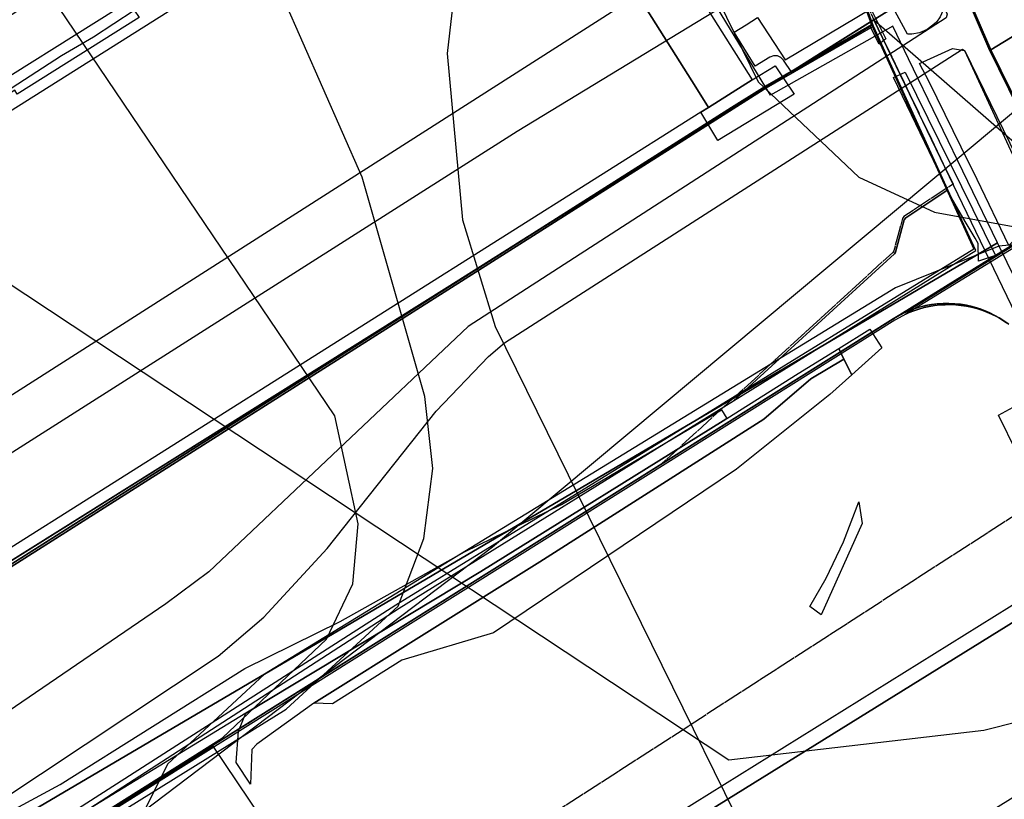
# Model space of a CAD drawing. Header units: metres. Extents: x 15747 to 16863, y 15840 to 16796.
# Tile 16 of 35: x 16291 to 16437, y 16172 to 16287. Entities that reach past the tile are written whole.
import ezdxf

# ---------------------------------------------------------------- set-up
doc = ezdxf.new("R2010")
doc.units = ezdxf.units.M
doc.linetypes.add('L00s01s', pattern=[3, 3, 0])
for name, color, linetype, true_color in [('02 Озеленение', 7, 'Continuous', 0xe4efdb), ('03 Существующее использование', 7, 'Continuous', 0x808080), ('04 Земельные участки (ЕГРН)', 7, 'Continuous', 0x1f3fbf), ('05 Застройка', 7, 'Continuous', 0x8c8c8c), ('06 Дороги и железная дорога', 7, 'Continuous', 0xb4b4b4), ('07 ЗОУИТ и СЗЗ', 7, 'Continuous', 0x000000), ('08 Красные линии и ЛГР', 7, 'Continuous', 0xff0000), ('09 ППТ и ПМТ', 7, 'Continuous', 0x00d000), ('10 ГПЗУ', 7, 'Continuous', 0x7b7bf2), ('11 КРТ', 7, 'Continuous', 0x1f3fbf), ('12 ПЗЗ – территориальные зоны', 7, 'Continuous', 0x000000), ('13 Генплан – функциональные зоны', 7, 'Continuous', 0x000000)]:
    doc.layers.add(name, color=color, linetype=linetype, true_color=true_color)

msp = doc.modelspace()

# ---------------------------------------------------------------- linework, layer by layer
at = {"layer": '02 Озеленение', "true_color": 0xe4efdb}
for points in [[(16408.95, 16312.94), (16412.97, 16314.61), (16415.03, 16314.14), (16416.83, 16312.7), (16428.25, 16289.26), (16427.6, 16287.84), (16427.07, 16287.01), (16426.52, 16286.57), (16425.66, 16285.94), (16424.56, 16285.47), (16423.43, 16285.24), (16422.77, 16285.27), (16420.64, 16289.14)], [(16309, 16287.73), (16290.97, 16276.36), (16290.6, 16276.96), (16286.21, 16274.2), (16286.59, 16273.6), (16285.16, 16272.7), (16284.51, 16273.73), (16297.52, 16282.12), (16302.25, 16284.85), (16308.29, 16288.82)], [(16400.24, 16280.54), (16397.1, 16285.53), (16398.87, 16286.64), (16400.56, 16287.72), (16404.65, 16281.47), (16417.35, 16288.99), (16419.58, 16284.55), (16418.59, 16283.76), (16417.23, 16286.41), (16408.89, 16281.45), (16405.67, 16279.57), (16404.43, 16281.42), (16404.03, 16281.82), (16403.51, 16282.05), (16402.94, 16282.06), (16402.4, 16281.86)], [(16431.2, 16282.82), (16438.31, 16267.43), (16440.98, 16260.91), (16441.1, 16258.38), (16439.9, 16256.21), (16437.79, 16253.98), (16433.1, 16263.75), (16430.7, 16268.52), (16425.98, 16278.22), (16424.57, 16280.89), (16429.44, 16283.12)], [(16420.68, 16278.86), (16422.41, 16279.62), (16435.78, 16252.48), (16433.28, 16251.63), (16433.21, 16254.27), (16432.79, 16255.06), (16431.33, 16257.54), (16429.29, 16261.02)], [(16417.21, 16241.6), (16418.95, 16238.84), (16414.52, 16234.83), (16413.36, 16237.17), (16412.59, 16238.73)], [(16325.49, 16174.26), (16323.37, 16177.43), (16323.71, 16182.09), (16324.8, 16184.76), (16359.58, 16205.71), (16395.46, 16228.01), (16396.02, 16228.36), (16406.58, 16235.01), (16412.59, 16238.73), (16413.36, 16237.17), (16408.44, 16234.21), (16401.5, 16228.27), (16368.35, 16207.15), (16334.89, 16186.23), (16326.41, 16180.15), (16325.67, 16179.38)], [(16337.62, 16186.15), (16334.89, 16186.23), (16368.35, 16207.15), (16401.5, 16228.27), (16408.44, 16234.21), (16413.36, 16237.17), (16414.52, 16234.83), (16411.27, 16231.9), (16397.43, 16220.84), (16361.46, 16196.66), (16347.88, 16192.59)], [(16415.59, 16216.03), (16416.05, 16212.82), (16409.98, 16199.28), (16408.3, 16200.53), (16410.71, 16204.74), (16413.29, 16210.1)]]:
    msp.add_lwpolyline(points, close=True, dxfattribs=at)
for points in [[(16441.67, 16217.81), (16436.26, 16228.88), (16446.01, 16234.17)], [(16278.91, 16164.27), (16297.31, 16174.2), (16324.68, 16191.34), (16338.78, 16198.33), (16357.2, 16208.62), (16371.55, 16215.61), (16395.25, 16229.65), (16396.02, 16228.36), (16395.46, 16228.01), (16359.58, 16205.71), (16324.8, 16184.76), (16300.66, 16169.98)]]:
    msp.add_lwpolyline(points, dxfattribs=at)
at = {"layer": '03 Существующее использование', "true_color": 0x808080}
msp.add_lwpolyline([(16863.13, 16624.06), (16468.64, 16318.89), (16443.62, 16303.23), (16435.47, 16298.12), (16430.02, 16294.71), (16435.09, 16282.94), (16468.19, 16303.15), (16516.14, 16342.29), (16547.75, 16366.42), (16603.84, 16408.89), (16661.16, 16452.59), (16726.79, 16502.02), (16768.31, 16534.73), (16816.42, 16571.41), (16863.13, 16607.16)], close=True, dxfattribs=at)
msp.add_lwpolyline([(16863.13, 16624.06), (16468.64, 16318.89), (16443.62, 16303.23), (16435.47, 16298.12), (16430.02, 16294.71), (16435.09, 16282.94), (16468.19, 16303.15), (16516.14, 16342.29), (16547.75, 16366.42), (16603.84, 16408.89), (16661.16, 16452.59), (16726.79, 16502.02), (16768.31, 16534.73), (16816.42, 16571.41), (16863.13, 16607.16)], close=True, dxfattribs=at)
at = {"layer": '03 Существующее использование', "true_color": 0xcfd1eb}
for points in [[(16436.11, 16254.35), (16422.94, 16281.6), (16420.6, 16286.45), (16402.47, 16276.24), (16381.8, 16310.24), (16404.93, 16325.44), (16394.76, 16340.84), (16388.66, 16352.33), (16215.04, 16239.25), (16268.66, 16155.89)], [(16495.91, 16131.69), (16492.18, 16139.34), (16437.53, 16251.46), (16436.11, 16254.35), (16268.66, 16155.89), (16295.44, 16114.58), (16316.07, 16128.25), (16352.62, 16074.57), (16361.12, 16058.9)]]:
    msp.add_lwpolyline(points, close=True, dxfattribs=at)
at = {"layer": '03 Существующее использование', "true_color": 0xcbb2cc}
msp.add_lwpolyline([(16387.44, 16350.71), (16325.61, 16311.33), (16211, 16238.35), (16249.86, 16181.8), (16280.82, 16200.58), (16401.55, 16277.1), (16417.72, 16286.45), (16403.82, 16324.39)], close=True, dxfattribs=at)
at = {"layer": '03 Существующее использование', "true_color": 0x808080}
for points in [[(16468.19, 16303.15), (16435.09, 16282.94), (16443.93, 16264.97)], [(16468.19, 16303.15), (16435.09, 16282.94), (16443.93, 16264.97)], [(16446.93, 16258.79), (16422.54, 16243.82), (16423.01, 16244.03), (16423.73, 16244.31), (16424.47, 16244.56), (16425.23, 16244.78), (16426, 16244.95), (16426.78, 16245.08), (16427.56, 16245.17), (16428.35, 16245.21), (16429.14, 16245.22), (16429.92, 16245.18), (16430.71, 16245.11), (16431.49, 16244.99), (16432.26, 16244.83), (16433.02, 16244.63), (16433.77, 16244.4), (16434.51, 16244.12), (16435.23, 16243.8), (16435.94, 16243.45), (16436.62, 16243.06), (16437.29, 16242.63)], [(16446.93, 16258.79), (16422.54, 16243.82), (16423.01, 16244.03), (16423.73, 16244.31), (16424.47, 16244.56), (16425.23, 16244.78), (16426, 16244.95), (16426.78, 16245.08), (16427.56, 16245.17), (16428.35, 16245.21), (16429.14, 16245.22), (16429.92, 16245.18), (16430.71, 16245.11), (16431.49, 16244.99), (16432.26, 16244.83), (16433.02, 16244.63), (16433.77, 16244.4), (16434.51, 16244.12), (16435.23, 16243.8), (16435.94, 16243.45), (16436.62, 16243.06), (16437.29, 16242.63)]]:
    msp.add_lwpolyline(points, dxfattribs=at)
at = {"layer": '03 Существующее использование', "true_color": 0xdcd5b6}
for points in [[(16437.29, 16242.63), (16436.62, 16243.06), (16435.94, 16243.45), (16435.23, 16243.8), (16434.51, 16244.12), (16433.77, 16244.4), (16433.02, 16244.63), (16432.26, 16244.83), (16431.49, 16244.99), (16430.71, 16245.11), (16429.92, 16245.18), (16429.14, 16245.22), (16428.35, 16245.21), (16427.56, 16245.17), (16426.78, 16245.08), (16426, 16244.95), (16425.23, 16244.78), (16424.47, 16244.56), (16423.73, 16244.31), (16423.01, 16244.03), (16422.62, 16243.86), (16420.9, 16242.94), (16257.03, 16140.25)], [(16354.45, 16146.14), (16448.05, 16204.17)]]:
    msp.add_lwpolyline(points, dxfattribs=at)
msp.add_lwpolyline([(16448.05, 16204.17), (16354.45, 16146.14), (16368, 16124.65), (16374.49, 16114.32), (16388.22, 16092.46), (16354.59, 16071.36), (16361.43, 16059.18), (16362.02, 16058.2), (16397.41, 16077.83), (16478.3, 16121.75), (16479.73, 16119.81), (16493.32, 16127.36), (16486.95, 16141.67), (16464.36, 16177.98), (16466.39, 16179.24), (16463.31, 16184.2), (16461.27, 16182.93)], close=True, dxfattribs=at)
at = {"layer": '04 Земельные участки (ЕГРН)', "true_color": 0x1f3fbf}
for points in [[(16863.13, 16624.06), (16468.64, 16318.89), (16443.62, 16303.23), (16435.47, 16298.12), (16430.02, 16294.71), (16435.09, 16282.94), (16468.19, 16303.15), (16516.14, 16342.29), (16547.75, 16366.42), (16603.84, 16408.89), (16661.16, 16452.59), (16726.79, 16502.02), (16768.31, 16534.73), (16816.42, 16571.41), (16863.13, 16607.16)], [(16387.44, 16350.71), (16325.61, 16311.33), (16211, 16238.35), (16249.86, 16181.8), (16280.82, 16200.58), (16401.55, 16277.1), (16417.72, 16286.45), (16403.82, 16324.39)], [(16347.52, 16200.27), (16397.02, 16230.99), (16420.84, 16252.76), (16420.99, 16253), (16422.29, 16257.79), (16422.5, 16258.07), (16428.76, 16262.23), (16417.72, 16286.45), (16401.55, 16277.1), (16280.82, 16200.58), (16286.21, 16191.77), (16256.36, 16172.34), (16270.69, 16150.66)], [(16428.76, 16262.23), (16422.5, 16258.07), (16422.29, 16257.79), (16420.99, 16253), (16420.84, 16252.76), (16397.02, 16230.99), (16432.87, 16253.23)], [(16448.05, 16204.17), (16354.45, 16146.14), (16368, 16124.65), (16374.49, 16114.32), (16388.22, 16092.46), (16354.59, 16071.36), (16361.43, 16059.18), (16362.02, 16058.2), (16397.41, 16077.83), (16478.3, 16121.75), (16479.73, 16119.81), (16493.32, 16127.36), (16486.95, 16141.67), (16464.36, 16177.98), (16466.39, 16179.24), (16463.31, 16184.2), (16461.27, 16182.93)]]:
    msp.add_lwpolyline(points, close=True, dxfattribs=at)
for points in [[(16468.19, 16303.15), (16435.09, 16282.94), (16443.93, 16264.97)], [(16446.93, 16258.79), (16422.54, 16243.82), (16423.01, 16244.03), (16423.73, 16244.31), (16424.47, 16244.56), (16425.23, 16244.78), (16426, 16244.95), (16426.78, 16245.08), (16427.56, 16245.17), (16428.35, 16245.21), (16429.14, 16245.22), (16429.92, 16245.18), (16430.71, 16245.11), (16431.49, 16244.99), (16432.26, 16244.83), (16433.02, 16244.63), (16433.77, 16244.4), (16434.51, 16244.12), (16435.23, 16243.8), (16435.94, 16243.45), (16436.62, 16243.06), (16437.29, 16242.63)], [(16437.29, 16242.63), (16436.62, 16243.06), (16435.94, 16243.45), (16435.23, 16243.8), (16434.51, 16244.12), (16433.77, 16244.4), (16433.02, 16244.63), (16432.26, 16244.83), (16431.49, 16244.99), (16430.71, 16245.11), (16429.92, 16245.18), (16429.14, 16245.22), (16428.35, 16245.21), (16427.56, 16245.17), (16426.78, 16245.08), (16426, 16244.95), (16425.23, 16244.78), (16424.47, 16244.56), (16423.73, 16244.31), (16423.01, 16244.03), (16422.62, 16243.86), (16420.9, 16242.94), (16257.03, 16140.25)], [(16354.45, 16146.14), (16448.05, 16204.17)]]:
    msp.add_lwpolyline(points, dxfattribs=at)
at = {"layer": '05 Застройка', "true_color": 0x8c8c8c}
for points in [[(16369.78, 16324.29), (16370.57, 16324.79), (16378.86, 16311.64), (16399.76, 16278.49), (16393.3, 16274.42), (16391.42, 16277.4), (16364.1, 16320.71)], [(16288.14, 16208.09), (16285.86, 16211.71), (16258.94, 16254.39), (16346.41, 16309.55), (16349.04, 16311.21), (16350.61, 16312.2), (16364.1, 16320.71), (16391.42, 16277.4), (16393.3, 16274.42), (16392.15, 16273.69)], [(16403.18, 16280.58), (16404.58, 16278.5), (16405.99, 16276.39), (16394.7, 16269.49), (16392.15, 16273.69), (16393.3, 16274.42), (16399.76, 16278.49)], [(16364.3, 16126.02), (16351.28, 16146.59), (16446.78, 16206.02), (16459.59, 16185.43), (16444.28, 16175.9), (16419.24, 16160.32), (16367.17, 16127.87)], [(16298.01, 16165.97), (16319.93, 16179.86), (16327.01, 16169.31), (16322.24, 16166.04), (16325.1, 16161), (16308.09, 16150.38)]]:
    msp.add_lwpolyline(points, close=True, dxfattribs=at)
at = {"layer": '06 Дороги и железная дорога', "true_color": 0xb4b4b4}
for points in [[(15937.37, 16138.68), (16171.71, 16306.19), (16261.71, 16370.17), (16309.33, 16403.03), (16344.19, 16429.99), (16355.5, 16434.71), (16355.93, 16434.62), (16360.77, 16427.45), (16428.64, 16288.19), (16428.5, 16287.68), (16357.7, 16241.96), (16319.35, 16205.69), (16312.94, 16200.93), (16236.83, 16148.99)], [(16175.89, 16097.09), (16320.72, 16193.18), (16327.46, 16198.94), (16336.87, 16209.12), (16353, 16229.43), (16360.73, 16237.56), (16363.08, 16239.58), (16430.91, 16283.02), (16431.27, 16282.79), (16489.21, 16163.91)]]:
    msp.add_lwpolyline(points, dxfattribs=at)
at = {"layer": '07 ЗОУИТ и СЗЗ', "true_color": 0x000000}
for points in [[(15851.43, 15839.57), (15979.47, 15912.28), (16101.17, 16000), (16182.46, 16073.97), (16361.34, 16209.37), (16466.02, 16296.8), (16498.37, 16334.33), (16524.1, 16376.67), (16534.26, 16399.29), (16542.51, 16422.67), (16548.81, 16446.65), (16553.1, 16471.07), (16555.36, 16495.76), (16555.58, 16520.56), (16553.75, 16545.28), (16549.88, 16569.77), (16544, 16593.86), (16536.16, 16617.38), (16526.39, 16640.18), (16501.4, 16682.96), (16408.31, 16795.57)], [(16090.81, 16382.43), (16090.88, 16379.98), (16396.34, 16177.84), (16434.09, 16182.24), (16492.38, 16196.91), (16493.3, 16197.6), (16455.18, 16278.7), (16485.51, 16299.36), (16493.58, 16308.44), (16555.62, 16356.02), (16573.32, 16363.75), (16680.3, 16436.25), (16863.13, 16577.66)], [(16256.94, 16210.71), (16417.4, 16313.12), (16426.13, 16321.88), (16432.44, 16332.52), (16435.95, 16344.38), (16436.44, 16356.74), (16433.88, 16368.84), (16426.51, 16385.95), (16402.16, 16436.2), (16395.35, 16446.57), (16386.23, 16454.93), (16375.34, 16460.79), (16363.34, 16463.8), (16350.97, 16463.77), (16299.61, 16452.86), (16284.75, 16445.73)], [(16316.7, 16446.7), (16318.02, 16434.37), (16322.44, 16420.01), (16331.71, 16406.41), (16342.06, 16397.84), (16400.67, 16278.2), (16415.55, 16264.07), (16426.79, 16258.92), (16438.96, 16256.69)], [(16049.61, 16010.73), (16330.79, 16185.36), (16347.38, 16200.59), (16351.14, 16210.62), (16352.5, 16220.96), (16351.32, 16231.63), (16342.03, 16264.1), (16324.58, 16303.82), (16293.19, 16354.91), (16253.86, 16400.35), (16222.77, 16428.36), (16208.92, 16437.72), (16193.53, 16441.05), (16178.07, 16439.95), (16163.38, 16434.43), (16144.86, 16422.35), (16047.48, 16350.94), (16039.97, 16348.48), (15934.85, 16244.29), (15905.34, 16218.35), (15834.63, 16175.86), (15812.23, 16159.86)], [(16497.01, 16437.01), (16383.18, 16349.22), (16372.63, 16336.52), (16361.05, 16314.66), (16356.49, 16298.79), (16354.6, 16282.38)], [(16123.18, 16056.44), (16321.33, 16181.07), (16336.76, 16195.72), (16340.63, 16203.88), (16341.44, 16212.78), (16337.96, 16228.74), (16292.26, 16296.4), (16283.83, 16318.44), (16254.86, 16360.12), (16235.58, 16380.11), (16224.02, 16387.92), (16211.49, 16394.05), (16184.49, 16400.81), (16156.68, 16399.87), (16130.18, 16391.29), (16091.92, 16366.66), (16020.47, 16312.66), (16010.36, 16302.28), (15995.59, 16278.69), (15990.8, 16265.59), (15987.88, 16251.95), (15986.9, 16238.03)], [(16211.92, 16222.99), (16211.88, 16215.63), (16214.35, 16208.27), (16317.2, 16043.24), (16326.05, 16038.43), (16337.31, 16039.94), (16357.3, 16047.81), (16475.56, 16113.3), (16479.12, 16112.58), (16523.03, 16137.21), (16501.53, 16182.48), (16498.98, 16184.24), (16499.28, 16185.95), (16421.93, 16344.85), (16398.39, 16341.34), (16370.71, 16329.75), (16218.88, 16234.57), (16214.16, 16229.11), (16211.92, 16222.99)], [(16446.49, 16301.49), (16434.28, 16303.43), (16421.96, 16302.31), (16406.65, 16296.2), (16364.99, 16270.87), (16225.73, 16182.36), (16217.14, 16173.45), (16211.01, 16162.71), (16208.47, 16154.86), (16207.16, 16142.56)], [(16354.6, 16282.38), (16356.87, 16257.75), (16361.72, 16241.96), (16423.47, 16116.54), (16433.71, 16103.59), (16454.03, 16085.36)], [(16448.58, 16255.05), (16436.27, 16253.89), (16420.98, 16247.72), (16327.59, 16190.51), (16313.21, 16177.2), (16305.88, 16162.47), (16303.73, 16146.15), (16306.99, 16130.02), (16316.64, 16108.51), (16306.09, 16090.28), (16302.92, 16074.13)]]:
    msp.add_lwpolyline(points, dxfattribs=at)
at = {"layer": '08 Красные линии и ЛГР', "linetype": 'L00s01s', "true_color": 0xff0000, "flags": 128}
for points in [[(16401.22, 16321.77), (16408.92, 16305.79), (16417.79, 16287.39)], [(16417.79, 16287.39), (16429.51, 16263.07), (16422.24, 16258.25), (16422.03, 16257.97), (16421.48, 16255.94), (16420.73, 16253.18), (16420.58, 16252.94), (16386.3, 16221.6)], [(16256.78, 16140.44), (16335.9, 16190.02), (16386.3, 16221.6)], [(16300.86, 16127.95), (16310.6, 16131.34), (16449.69, 16221.21)]]:
    msp.add_lwpolyline(points, dxfattribs=at)
at = {"layer": '09 ППТ и ПМТ', "true_color": 0x8c8c8c}
msp.add_lwpolyline([(16863.13, 15876.28), (16786.42, 15839.57), (16633.64, 15839.57), (16628.58, 15850.07), (16620.81, 15866.19), (16577.39, 15956.27), (16574.17, 15962.96), (16563.31, 15985.49), (16490.55, 16136.43), (16449.69, 16221.21), (16442.12, 16236.92), (16417.79, 16287.39), (16443.36, 16303.41), (16468.38, 16319.07), (16863.13, 16624.44)], close=True, dxfattribs=at)
at = {"layer": '09 ППТ и ПМТ', "true_color": 0xff3fb4}
for points in [[(15846.98, 15929.69), (16417.79, 16287.39), (16443.36, 16303.41)], [(16437.78, 16242.27), (16437.08, 16242.79), (16436.34, 16243.26), (16435.59, 16243.68), (16434.8, 16244.06), (16434, 16244.4), (16433.18, 16244.69), (16432.35, 16244.93), (16431.5, 16245.12), (16430.64, 16245.27), (16429.78, 16245.36), (16428.91, 16245.4), (16428.04, 16245.39), (16427.17, 16245.34), (16426.31, 16245.23), (16425.45, 16245.07), (16424.61, 16244.86), (16423.78, 16244.61), (16422.96, 16244.3), (16422.17, 16243.95), (16421.39, 16243.56), (16420.64, 16243.12), (16176.76, 16090.29)]]:
    msp.add_lwpolyline(points, dxfattribs=at)
at = {"layer": '09 ППТ и ПМТ', "true_color": 0xf0503c}
msp.add_lwpolyline([(16475.26, 16237.24), (16540.93, 16100.99), (16552.22, 16077.57), (16560.9, 16059.55), (16596.6, 15985.49), (16666.56, 15840.35), (16666.98, 15839.57), (16699.55, 15839.57), (16863.13, 15917.86), (16863.13, 15876.28), (16786.42, 15839.57), (15747.13, 15839.57), (15747.13, 15867.09), (15936.06, 15985.49), (15974.84, 16009.79), (15983.9, 16015.47), (15991.86, 16020.46), (16076.6, 16073.56), (16161.34, 16126.66), (16246.08, 16179.76), (16330.82, 16232.86), (16417.79, 16287.39)], close=True, dxfattribs=at)
at = {"layer": '10 ГПЗУ', "true_color": 0x7b7bf2}
for points in [[(16387.18, 16350.89), (16403.56, 16324.57), (16417.45, 16286.63), (16401.29, 16277.28), (16280.55, 16200.76), (16249.6, 16181.98), (16210.74, 16238.53)], [(16270.01, 16151.46), (16256.1, 16172.52), (16285.67, 16192.4), (16280.55, 16200.76), (16401.29, 16277.28), (16417.45, 16286.63), (16432.61, 16253.41), (16347.01, 16200.71)]]:
    msp.add_lwpolyline(points, close=True, dxfattribs=at)
at = {"layer": '11 КРТ', "true_color": 0x1f3fbf}
for points in [[(16210.74, 16238.53), (16313.1, 16303.71), (16325.35, 16311.51), (16352.9, 16329.05), (16387.18, 16350.89), (16387.21, 16350.85), (16396.15, 16354.92), (16425.44, 16292.18), (16417.3, 16287.08), (16409.88, 16282.43), (16406.12, 16280.07), (16401.29, 16277.28), (16366.74, 16255.38), (16354.6, 16247.76), (16250, 16182.22)], [(16271.72, 16149.79), (16420.64, 16243.12), (16422.36, 16244.04), (16422.75, 16244.21), (16423.47, 16244.49), (16424.66, 16244.89), (16425.74, 16245.13), (16426.96, 16245.33), (16428.59, 16245.41), (16430.16, 16245.33), (16431.23, 16245.17), (16432, 16245.01), (16433.23, 16244.69), (16434.25, 16244.3), (16435.42, 16243.78), (16436.36, 16243.24), (16437.45, 16242.54)]]:
    msp.add_lwpolyline(points, dxfattribs=at)
at = {"layer": '12 ПЗЗ – территориальные зоны', "true_color": 0x000000}
for points in [[(16210.74, 16238.53), (16325.34, 16311.51), (16325.35, 16311.51), (16352.9, 16329.06), (16387.18, 16350.89), (16396.14, 16354.92), (16410.36, 16327.12), (16414.55, 16315.69), (16424.84, 16293.97), (16425.44, 16292.18), (16417.3, 16287.08), (16417.29, 16287.08), (16417.45, 16286.63), (16406.15, 16280.09), (16406.12, 16280.07), (16401.9, 16277.64), (16401.29, 16277.28), (16396.71, 16274.38), (16366.74, 16255.38), (16366.5, 16255.23), (16280.55, 16200.76)], [(16443.67, 16265.15), (16434.83, 16283.12), (16429.76, 16294.89), (16435.21, 16298.3), (16442.7, 16303)], [(16437.67, 16242.36), (16437.03, 16242.81), (16436.36, 16243.24), (16435.68, 16243.63), (16434.97, 16243.98), (16434.25, 16244.3), (16433.51, 16244.58), (16432.76, 16244.81), (16432, 16245.01), (16431.23, 16245.17), (16430.45, 16245.29), (16429.66, 16245.36), (16428.88, 16245.4), (16428.09, 16245.39), (16427.3, 16245.35), (16426.52, 16245.26), (16425.74, 16245.13), (16424.97, 16244.96), (16424.21, 16244.74), (16423.47, 16244.49), (16422.75, 16244.21), (16422.38, 16244.05), (16422.36, 16244.04), (16422.37, 16244.05), (16424.88, 16245.6), (16446.64, 16259.03)], [(16271.72, 16149.79), (16420.64, 16243.12), (16422.36, 16244.04), (16422.75, 16244.21), (16423.47, 16244.49), (16424.66, 16244.89), (16425.74, 16245.13), (16426.96, 16245.33), (16428.59, 16245.41), (16430.16, 16245.33), (16431.23, 16245.17), (16432, 16245.01), (16433.23, 16244.69), (16434.25, 16244.3), (16435.42, 16243.78), (16436.36, 16243.24), (16437.45, 16242.54)]]:
    msp.add_lwpolyline(points, dxfattribs=at)
msp.add_lwpolyline([(16446.64, 16259.03), (16424.88, 16245.6), (16422.38, 16244.05), (16422.36, 16244.04), (16420.64, 16243.12), (16271.72, 16149.79), (16249.6, 16181.98), (16250, 16182.22), (16250.01, 16182.23), (16280.55, 16200.76), (16366.5, 16255.23), (16366.74, 16255.38), (16396.72, 16274.38), (16401.29, 16277.28), (16401.91, 16277.63), (16406.12, 16280.07), (16406.15, 16280.09), (16417.45, 16286.63), (16417.29, 16287.07), (16417.3, 16287.08), (16425.44, 16292.18), (16429.76, 16294.89), (16434.83, 16283.12), (16443.67, 16265.15)], close=True, dxfattribs=at)
at = {"layer": '13 Генплан – функциональные зоны', "true_color": 0x3c3c3c}
msp.add_lwpolyline([(16470.65, 16274.09), (16420.62, 16243.07), (16335.89, 16190.03), (16251.16, 16136.88), (16166.43, 16083.84), (16081.7, 16030.69), (15996.96, 15977.65), (15912.23, 15924.49), (15866.64, 15895.92), (15900.67, 15841.77), (15897.16, 15839.57), (15747.13, 15839.57), (15747.13, 16108.46), (16055.68, 16268.32), (16513.82, 16601.81)], dxfattribs=at)
msp.add_lwpolyline([(16863.13, 15917.88), (16699.54, 15839.57), (15897.16, 15839.57), (15900.67, 15841.77), (15866.64, 15895.92), (15912.23, 15924.49), (15996.96, 15977.65), (16081.7, 16030.69), (16166.43, 16083.84), (16251.16, 16136.88), (16335.89, 16190.03), (16420.62, 16243.07), (16470.65, 16274.09), (16501.79, 16298.22), (16580.96, 16359.38), (16660.02, 16420.54), (16739.08, 16481.8), (16818.25, 16542.96), (16863.13, 16577.68)], close=True, dxfattribs=at)
at = {"layer": '13 Генплан – функциональные зоны', "true_color": 0x000000}
for points in [[(15897.16, 15839.57), (15900.67, 15841.77), (15866.64, 15895.92), (15912.23, 15924.49), (15996.96, 15977.65), (16081.7, 16030.69), (16166.43, 16083.84), (16251.16, 16136.88), (16335.89, 16190.03), (16420.62, 16243.07), (16470.65, 16274.09), (16501.79, 16298.22), (16580.96, 16359.38), (16660.02, 16420.54), (16739.08, 16481.8), (16818.25, 16542.96), (16863.13, 16577.68)], [(16863.13, 16577.68), (16818.25, 16542.96), (16739.08, 16481.8), (16660.02, 16420.54), (16580.96, 16359.38), (16501.79, 16298.22), (16470.65, 16274.09), (16420.62, 16243.07), (16335.89, 16190.03), (16251.16, 16136.88), (16166.43, 16083.84), (16081.7, 16030.69), (15996.96, 15977.65), (15912.23, 15924.49), (15866.64, 15895.92), (15900.67, 15841.77), (15897.16, 15839.57)]]:
    msp.add_lwpolyline(points, dxfattribs=at)

doc.saveas('drawing.dxf')
